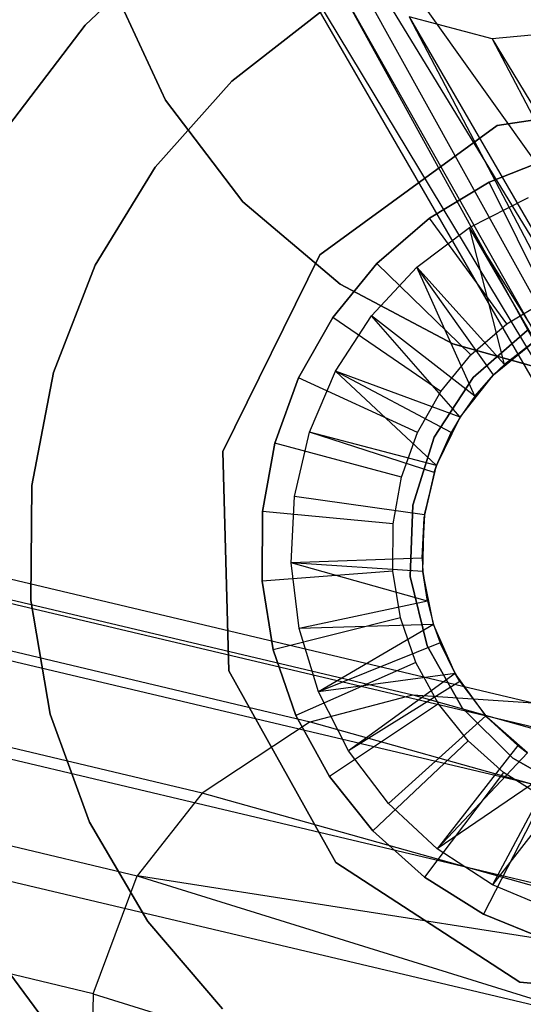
# Model space of a CAD drawing. Extents: x 0.4 to 40.3, y 0.4 to 40.3.
# Tile 141 of 243: x 20.166 to 20.318, y 20.225 to 20.521. Entities that reach past the tile are written whole.
import ezdxf

# ---------------------------------------------------------------- set-up
doc = ezdxf.new("R2010")
doc.units = 0
doc.header["$MEASUREMENT"] = 0
doc.layers.get('0').update_dxf_attribs({"color": 13, "linetype": 'CONTINUOUS'})

# ---------------------------------------------------------------- blocks, each defined once
blk = doc.blocks.new('ORTO-XII-B-11464-11465_ST0')
at = {"color": 0}
for p, q in [((20.44949, 20.24376, 11.42141), (20.2172, 20.62476, 9.20125)), ((20.2172, 20.62476, 9.20125), (20.44827, 20.20755, 11.41644)), ((20.2172, 20.62476, 9.20125), (20.44827, 20.20755, 11.41644)), ((20.2172, 20.62476, 9.20125), (20.4632, 20.27885, 11.42498)), ((20.2172, 20.62476, 9.20125), (20.4632, 20.27885, 11.42498)), ((20.44949, 20.24376, 11.42141), (20.2172, 20.62476, 9.20125)), ((20.22731, 20.57444, 9.18903), (20.44827, 20.20755, 11.41644)), ((20.22731, 20.57444, 9.18903), (20.44827, 20.20755, 11.41644)), ((20.22731, 20.57444, 9.18903), (20.45988, 20.17146, 11.4102)), ((20.22731, 20.57444, 9.18903), (20.45988, 20.17146, 11.4102)), ((20.18608, 20.51964, 63.05413), (20.21364, 20.54583, 63.05413)), ((20.21364, 20.54583, 62.97539), (20.18608, 20.51964, 62.97539)), ((20.18608, 20.51964, 63.05413), (20.21364, 20.54583, 63.05413)), ((20.21364, 20.54583, 62.97539), (20.18608, 20.51964, 62.97539)), ((20.2602, 20.53503, 9.17682), (20.45988, 20.17146, 11.4102)), ((20.2602, 20.53503, 9.17682), (20.45988, 20.17146, 11.4102)), ((20.2602, 20.53503, 9.17682), (20.48104, 20.14375, 11.40419)), ((20.2602, 20.53503, 9.17682), (20.48104, 20.14375, 11.40419)), ((20.19416, 20.53186, 9.35335), (20.21024, 20.49709, 9.35335)), ((20.21024, 20.49709, 9.43209), (20.19416, 20.53186, 9.43209)), ((20.21024, 20.49709, 9.43209), (20.19416, 20.53186, 9.43209)), ((20.19416, 20.53186, 9.35335), (20.21024, 20.49709, 9.35335)), ((19.3999, 20.52799, 29.93812), (20.28447, 20.31832, 25.9371)), ((19.3999, 20.52799, 29.93812), (20.28447, 20.31832, 25.9371)), ((19.436, 20.52564, 29.94601), (20.32066, 20.31594, 25.9446)), ((19.436, 20.52564, 29.94601), (20.32066, 20.31594, 25.9446)), ((20.23013, 20.50281, 63.05413), (20.25739, 20.5241, 63.05413)), ((20.25739, 20.5241, 63.63681), (20.23013, 20.50281, 63.63681)), ((20.25739, 20.5241, 63.63681), (20.23013, 20.50281, 63.63681)), ((20.23013, 20.50281, 63.05413), (20.25739, 20.5241, 63.05413)), ((20.30832, 20.51556, 9.16741), (20.28344, 20.52222, 9.17152)), ((20.28344, 20.52222, 9.17152), (20.48104, 20.14375, 11.40419)), ((20.28344, 20.52222, 9.17152), (20.48104, 20.14375, 11.40419)), ((20.28344, 20.52222, 9.17152), (20.5145, 20.12233, 11.39784)), ((20.28344, 20.52222, 9.17152), (20.5145, 20.12233, 11.39784)), ((20.30832, 20.51556, 9.16741), (20.28344, 20.52222, 9.17152)), ((19.36918, 20.51992, 29.93193), (20.25368, 20.31026, 25.93126)), ((19.36918, 20.51992, 29.93193), (20.25368, 20.31026, 25.93126)), ((20.16308, 20.48937, 63.05413), (20.18608, 20.51964, 63.05413)), ((20.18608, 20.51964, 62.97539), (20.16308, 20.48937, 62.97539)), ((20.16308, 20.48937, 63.05413), (20.18608, 20.51964, 63.05413)), ((20.18608, 20.51964, 62.97539), (20.16308, 20.48937, 62.97539)), ((20.18608, 20.51964, 63.05413), (20.18608, 20.51964, 62.97539)), ((20.18608, 20.51964, 63.05413), (20.18608, 20.51964, 62.97539)), ((20.36067, 20.52049, 9.16295), (20.30832, 20.51556, 9.16741)), ((20.36067, 20.52049, 9.16295), (20.30832, 20.51556, 9.16741)), ((20.30832, 20.51556, 9.16741), (20.5145, 20.12233, 11.39784)), ((20.30832, 20.51556, 9.16741), (20.5145, 20.12233, 11.39784)), ((20.30832, 20.51556, 9.16741), (20.55136, 20.11446, 11.39306)), ((20.30832, 20.51556, 9.16741), (20.55136, 20.11446, 11.39306)), ((20.35567, 20.30031, 25.95255), (19.47093, 20.51002, 29.95434)), ((20.35567, 20.30031, 25.95255), (19.47093, 20.51002, 29.95434)), ((20.20712, 20.47699, 63.05413), (20.23013, 20.50281, 63.05413)), ((20.23013, 20.50281, 63.63681), (20.20712, 20.47699, 63.63681)), ((20.23013, 20.50281, 63.63681), (20.20712, 20.47699, 63.63681)), ((20.20712, 20.47699, 63.05413), (20.23013, 20.50281, 63.05413)), ((20.23013, 20.50281, 63.63681), (20.23013, 20.50281, 63.05413)), ((20.23013, 20.50281, 63.63681), (20.23013, 20.50281, 63.05413)), ((20.2212, 20.28881, 25.92578), (19.33678, 20.49844, 29.92608)), ((20.2212, 20.28881, 25.92578), (19.33678, 20.49844, 29.92608)), ((20.3098, 20.48955, 62.87697), (20.37503, 20.49923, 62.87697)), ((20.37503, 20.49923, 62.84547), (20.3098, 20.48955, 62.84547)), ((20.37503, 20.49923, 62.84547), (20.3098, 20.48955, 62.84547)), ((20.3098, 20.48955, 62.87697), (20.37503, 20.49923, 62.87697)), ((20.21024, 20.49709, 9.35335), (20.23343, 20.46659, 9.35335)), ((20.23343, 20.46659, 9.43209), (20.21024, 20.49709, 9.43209)), ((20.21024, 20.49709, 9.43209), (20.21024, 20.49709, 9.35335)), ((20.21024, 20.49709, 9.43209), (20.21024, 20.49709, 9.35335)), ((20.23343, 20.46659, 9.43209), (20.21024, 20.49709, 9.43209)), ((20.21024, 20.49709, 9.35335), (20.23343, 20.46659, 9.35335)), ((20.25653, 20.45067, 62.87697), (20.3098, 20.48955, 62.87697)), ((20.3098, 20.48955, 62.84547), (20.25653, 20.45067, 62.84547)), ((20.3098, 20.48955, 62.84547), (20.25653, 20.45067, 62.84547)), ((20.25653, 20.45067, 62.87697), (20.3098, 20.48955, 62.87697)), ((20.3098, 20.48955, 62.84547), (20.3098, 20.48955, 62.87697)), ((20.3098, 20.48955, 62.84547), (20.3098, 20.48955, 62.87697)), ((20.37992, 20.27731, 25.95871), (19.49513, 20.48704, 29.96074)), ((20.37992, 20.27731, 25.95871), (19.49513, 20.48704, 29.96074)), ((20.32686, 20.48014, 62.60531), (20.30741, 20.4725, 62.60531)), ((20.30741, 20.4725, 62.95964), (20.32686, 20.48014, 62.95964)), ((20.30741, 20.4725, 62.95964), (20.32686, 20.48014, 62.95964)), ((20.32686, 20.48014, 62.60531), (20.30741, 20.4725, 62.60531)), ((20.18908, 20.44748, 63.05413), (20.20712, 20.47699, 63.05413)), ((20.20712, 20.47699, 63.63681), (20.18908, 20.44748, 63.63681)), ((20.20712, 20.47699, 63.63681), (20.18908, 20.44748, 63.63681)), ((20.18908, 20.44748, 63.05413), (20.20712, 20.47699, 63.05413)), ((20.20712, 20.47699, 63.63681), (20.20712, 20.47699, 63.05413)), ((20.20712, 20.47699, 63.63681), (20.20712, 20.47699, 63.05413)), ((19.31731, 20.4736, 29.92318), (20.20168, 20.26398, 25.92313)), ((19.31731, 20.4736, 29.92318), (20.20168, 20.26398, 25.92313)), ((20.30741, 20.4725, 62.60531), (20.28953, 20.46168, 62.60531)), ((20.28953, 20.46168, 62.95964), (20.30741, 20.4725, 62.95964)), ((20.28953, 20.46168, 62.95964), (20.30741, 20.4725, 62.95964)), ((20.30741, 20.4725, 62.60531), (20.28953, 20.46168, 62.60531)), ((20.30741, 20.4725, 62.60531), (20.30741, 20.4725, 62.95964)), ((20.30741, 20.4725, 62.60531), (20.30741, 20.4725, 62.95964)), ((20.32486, 20.43721, 62.56594), (20.30741, 20.4725, 62.60531)), ((20.32486, 20.43721, 62.56594), (20.30741, 20.4725, 62.60531)), ((20.23343, 20.46659, 9.35335), (20.26263, 20.44179, 9.35335)), ((20.26263, 20.44179, 9.43209), (20.23343, 20.46659, 9.43209)), ((20.23343, 20.46659, 9.43209), (20.23343, 20.46659, 9.35335)), ((20.23343, 20.46659, 9.43209), (20.23343, 20.46659, 9.35335)), ((20.26263, 20.44179, 9.43209), (20.23343, 20.46659, 9.43209)), ((20.23343, 20.46659, 9.35335), (20.26263, 20.44179, 9.35335)), ((20.30155, 20.45887, 62.95964), (20.31928, 20.46791, 62.95964)), ((20.30155, 20.45887, 62.95964), (20.31928, 20.46791, 62.95964)), ((20.28953, 20.46168, 62.60531), (20.27373, 20.44799, 62.60531)), ((20.27373, 20.44799, 62.95964), (20.28953, 20.46168, 62.95964)), ((20.27373, 20.44799, 62.95964), (20.28953, 20.46168, 62.95964)), ((20.28953, 20.46168, 62.60531), (20.27373, 20.44799, 62.60531)), ((20.28953, 20.46168, 62.60531), (20.28953, 20.46168, 62.95964)), ((20.28953, 20.46168, 62.60531), (20.28953, 20.46168, 62.95964)), ((20.31269, 20.42985, 62.56594), (20.28953, 20.46168, 62.60531)), ((20.31269, 20.42985, 62.56594), (20.28953, 20.46168, 62.60531)), ((20.28565, 20.4469, 62.95964), (20.30155, 20.45887, 62.95964)), ((20.28565, 20.4469, 62.95964), (20.30155, 20.45887, 62.95964)), ((20.312, 20.41764, 62.92027), (20.30155, 20.45887, 62.95964)), ((20.32127, 20.42476, 62.92027), (20.30155, 20.45887, 62.95964)), ((20.312, 20.41764, 62.92027), (20.30155, 20.45887, 62.95964)), ((20.32127, 20.42476, 62.92027), (20.30155, 20.45887, 62.95964)), ((20.32241, 20.42549, 62.92027), (20.30155, 20.45887, 62.95964)), ((20.32241, 20.42549, 62.92027), (20.30155, 20.45887, 62.95964)), ((20.39751, 20.24351, 25.96408), (19.51269, 20.45324, 29.96627)), ((20.39751, 20.24351, 25.96408), (19.51269, 20.45324, 29.96627)), ((20.22743, 20.39148, 62.87697), (20.25653, 20.45067, 62.87697)), ((20.25653, 20.45067, 62.84547), (20.22743, 20.39148, 62.84547)), ((20.25653, 20.45067, 62.84547), (20.22743, 20.39148, 62.84547)), ((20.22743, 20.39148, 62.87697), (20.25653, 20.45067, 62.87697)), ((20.25653, 20.45067, 62.84547), (20.25653, 20.45067, 62.87697)), ((20.25653, 20.45067, 62.84547), (20.25653, 20.45067, 62.87697)), ((20.27373, 20.44799, 62.60531), (20.26048, 20.43182, 62.60531)), ((20.26048, 20.43182, 62.95964), (20.27373, 20.44799, 62.95964)), ((20.26048, 20.43182, 62.95964), (20.27373, 20.44799, 62.95964)), ((20.27373, 20.44799, 62.60531), (20.26048, 20.43182, 62.60531)), ((20.27373, 20.44799, 62.60531), (20.27373, 20.44799, 62.95964)), ((20.27373, 20.44799, 62.60531), (20.27373, 20.44799, 62.95964)), ((20.30195, 20.42053, 62.56594), (20.27373, 20.44799, 62.60531)), ((20.30195, 20.42053, 62.56594), (20.27373, 20.44799, 62.60531)), ((20.17661, 20.41523, 63.05413), (20.18908, 20.44748, 63.05413)), ((20.18908, 20.44748, 63.63681), (20.17661, 20.41523, 63.63681)), ((20.18908, 20.44748, 63.63681), (20.17661, 20.41523, 63.63681)), ((20.17661, 20.41523, 63.05413), (20.18908, 20.44748, 63.05413)), ((20.18908, 20.44748, 63.63681), (20.18908, 20.44748, 63.05413)), ((20.18908, 20.44748, 63.63681), (20.18908, 20.44748, 63.05413)), ((20.27208, 20.43234, 62.95964), (20.28565, 20.4469, 62.95964)), ((20.27208, 20.43234, 62.95964), (20.28565, 20.4469, 62.95964)), ((20.3031, 20.4081, 62.92027), (20.28565, 20.4469, 62.95964)), ((20.30874, 20.41453, 62.92027), (20.28565, 20.4469, 62.95964)), ((20.3031, 20.4081, 62.92027), (20.28565, 20.4469, 62.95964)), ((20.30874, 20.41453, 62.92027), (20.28565, 20.4469, 62.95964)), ((20.312, 20.41764, 62.92027), (20.28565, 20.4469, 62.95964)), ((20.312, 20.41764, 62.92027), (20.28565, 20.4469, 62.95964)), ((20.26263, 20.44179, 9.35335), (20.29647, 20.42385, 9.35335)), ((20.29647, 20.42385, 9.43209), (20.26263, 20.44179, 9.43209)), ((20.26263, 20.44179, 9.43209), (20.26263, 20.44179, 9.35335)), ((20.26263, 20.44179, 9.43209), (20.26263, 20.44179, 9.35335)), ((20.29647, 20.42385, 9.43209), (20.26263, 20.44179, 9.43209)), ((20.26263, 20.44179, 9.35335), (20.29647, 20.42385, 9.35335)), ((20.18852, 20.22851, 25.92233), (19.30418, 20.43812, 29.9222)), ((20.18852, 20.22851, 25.92233), (19.30418, 20.43812, 29.9222)), ((20.31269, 20.42985, 62.56594), (20.32486, 20.43721, 62.56594)), ((20.31269, 20.42985, 62.56594), (20.32486, 20.43721, 62.56594)), ((20.26048, 20.43182, 62.60531), (20.25015, 20.41365, 62.60531)), ((20.25015, 20.41365, 62.95964), (20.26048, 20.43182, 62.95964)), ((20.25015, 20.41365, 62.95964), (20.26048, 20.43182, 62.95964)), ((20.26048, 20.43182, 62.60531), (20.25015, 20.41365, 62.60531)), ((20.26048, 20.43182, 62.60531), (20.26048, 20.43182, 62.95964)), ((20.26048, 20.43182, 62.60531), (20.26048, 20.43182, 62.95964)), ((20.29293, 20.40953, 62.56594), (20.26048, 20.43182, 62.60531)), ((20.29293, 20.40953, 62.56594), (20.26048, 20.43182, 62.60531)), ((20.26124, 20.41565, 62.95964), (20.27208, 20.43234, 62.95964)), ((20.26124, 20.41565, 62.95964), (20.27208, 20.43234, 62.95964)), ((20.29871, 20.40184, 62.92027), (20.27208, 20.43234, 62.95964)), ((20.29871, 20.40184, 62.92027), (20.27208, 20.43234, 62.95964)), ((20.3031, 20.4081, 62.92027), (20.27208, 20.43234, 62.95964)), ((20.3031, 20.4081, 62.92027), (20.27208, 20.43234, 62.95964)), ((20.30195, 20.42053, 62.56594), (20.31269, 20.42985, 62.56594)), ((20.30195, 20.42053, 62.56594), (20.31269, 20.42985, 62.56594)), ((20.31881, 20.42786, 62.97539), (20.30266, 20.41375, 62.97539)), ((20.30266, 20.41375, 63.63681), (20.31881, 20.42786, 63.63681)), ((20.31881, 20.42786, 62.97539), (20.30266, 20.41375, 62.97539)), ((20.30266, 20.41375, 63.63681), (20.31881, 20.42786, 63.63681)), ((20.30874, 20.41453, 62.60531), (20.32127, 20.42476, 62.60531)), ((20.30874, 20.41453, 62.60531), (20.32127, 20.42476, 62.60531)), ((20.32127, 20.42476, 62.92027), (20.312, 20.41764, 62.92027)), ((20.312, 20.41764, 62.92027), (20.32127, 20.42476, 62.60531)), ((20.312, 20.41764, 62.92027), (20.32127, 20.42476, 62.60531)), ((20.32127, 20.42476, 62.92027), (20.312, 20.41764, 62.92027)), ((20.29647, 20.42385, 9.35335), (20.33339, 20.41359, 9.35335)), ((20.33339, 20.41359, 9.43209), (20.29647, 20.42385, 9.43209)), ((20.29647, 20.42385, 9.43209), (20.29647, 20.42385, 9.35335)), ((20.29647, 20.42385, 9.43209), (20.29647, 20.42385, 9.35335)), ((20.33339, 20.41359, 9.43209), (20.29647, 20.42385, 9.43209)), ((20.29647, 20.42385, 9.35335), (20.33339, 20.41359, 9.35335)), ((20.29293, 20.40953, 62.56594), (20.30195, 20.42053, 62.56594)), ((20.29293, 20.40953, 62.56594), (20.30195, 20.42053, 62.56594)), ((19.51775, 20.41541, 29.96933), (20.40258, 20.20568, 25.96712)), ((19.51775, 20.41541, 29.96933), (20.40258, 20.20568, 25.96712)), ((20.25346, 20.39733, 62.95964), (20.26124, 20.41565, 62.95964)), ((20.25346, 20.39733, 62.95964), (20.26124, 20.41565, 62.95964)), ((20.29164, 20.3873, 62.92027), (20.26124, 20.41565, 62.95964)), ((20.296, 20.39717, 62.92027), (20.26124, 20.41565, 62.95964)), ((20.29164, 20.3873, 62.92027), (20.26124, 20.41565, 62.95964)), ((20.296, 20.39717, 62.92027), (20.26124, 20.41565, 62.95964)), ((20.29871, 20.40184, 62.92027), (20.26124, 20.41565, 62.95964)), ((20.29871, 20.40184, 62.92027), (20.26124, 20.41565, 62.95964)), ((20.312, 20.41764, 62.92027), (20.30874, 20.41453, 62.60531)), ((20.312, 20.41764, 62.92027), (20.30874, 20.41453, 62.92027)), ((20.312, 20.41764, 62.92027), (20.30874, 20.41453, 62.60531)), ((20.312, 20.41764, 62.92027), (20.30874, 20.41453, 62.92027)), ((20.1701, 20.38126, 63.05413), (20.17661, 20.41523, 63.05413)), ((20.17661, 20.41523, 63.63681), (20.1701, 20.38126, 63.63681)), ((20.17661, 20.41523, 63.63681), (20.1701, 20.38126, 63.63681)), ((20.1701, 20.38126, 63.05413), (20.17661, 20.41523, 63.05413)), ((20.17661, 20.41523, 63.63681), (20.17661, 20.41523, 63.05413)), ((20.17661, 20.41523, 63.63681), (20.17661, 20.41523, 63.05413)), ((20.25015, 20.41365, 62.60531), (20.24304, 20.394, 62.60531)), ((20.24304, 20.394, 62.95964), (20.25015, 20.41365, 62.95964)), ((20.24304, 20.394, 62.95964), (20.25015, 20.41365, 62.95964)), ((20.25015, 20.41365, 62.60531), (20.24304, 20.394, 62.60531)), ((20.25015, 20.41365, 62.60531), (20.25015, 20.41365, 62.95964)), ((20.25015, 20.41365, 62.60531), (20.25015, 20.41365, 62.95964)), ((20.2859, 20.39717, 62.56594), (20.25015, 20.41365, 62.60531)), ((20.2859, 20.39717, 62.56594), (20.25015, 20.41365, 62.60531)), ((20.30266, 20.41375, 62.97539), (20.29092, 20.39581, 62.97539)), ((20.29092, 20.39581, 63.63681), (20.30266, 20.41375, 63.63681)), ((20.30266, 20.41375, 62.97539), (20.29092, 20.39581, 62.97539)), ((20.29092, 20.39581, 63.63681), (20.30266, 20.41375, 63.63681)), ((20.29871, 20.40184, 62.60531), (20.30874, 20.41453, 62.60531)), ((20.29871, 20.40184, 62.60531), (20.30874, 20.41453, 62.60531)), ((20.30266, 20.41375, 62.97539), (20.30266, 20.41375, 63.63681)), ((20.30266, 20.41375, 62.97539), (20.30266, 20.41375, 63.63681)), ((20.30874, 20.41453, 62.92027), (20.3031, 20.4081, 62.92027)), ((20.3031, 20.4081, 62.92027), (20.30874, 20.41453, 62.60531)), ((20.3031, 20.4081, 62.92027), (20.30874, 20.41453, 62.60531)), ((20.30874, 20.41453, 62.92027), (20.3031, 20.4081, 62.92027)), ((20.30874, 20.41453, 62.92027), (20.30874, 20.41453, 62.60531)), ((20.30874, 20.41453, 62.92027), (20.30874, 20.41453, 62.60531)), ((20.2859, 20.39717, 62.56594), (20.29293, 20.40953, 62.56594)), ((20.2859, 20.39717, 62.56594), (20.29293, 20.40953, 62.56594)), ((20.3031, 20.4081, 62.92027), (20.29871, 20.40184, 62.60531)), ((20.3031, 20.4081, 62.92027), (20.29871, 20.40184, 62.60531)), ((20.3031, 20.4081, 62.92027), (20.29871, 20.40184, 62.92027)), ((20.3031, 20.4081, 62.92027), (20.29871, 20.40184, 62.92027)), ((20.29164, 20.3873, 62.60531), (20.29871, 20.40184, 62.60531)), ((20.29164, 20.3873, 62.60531), (20.29871, 20.40184, 62.60531)), ((20.29871, 20.40184, 62.60531), (20.296, 20.39717, 62.92027)), ((20.29871, 20.40184, 62.60531), (20.296, 20.39717, 62.92027)), ((20.29871, 20.40184, 62.92027), (20.296, 20.39717, 62.92027)), ((20.29871, 20.40184, 62.92027), (20.296, 20.39717, 62.92027)), ((20.29871, 20.40184, 62.60531), (20.29871, 20.40184, 62.92027)), ((20.29871, 20.40184, 62.60531), (20.29871, 20.40184, 62.92027)), ((20.24899, 20.37794, 62.95964), (20.25346, 20.39733, 62.95964)), ((20.24899, 20.37794, 62.95964), (20.25346, 20.39733, 62.95964)), ((20.29091, 20.38517, 62.92027), (20.25346, 20.39733, 62.95964)), ((20.29091, 20.38517, 62.92027), (20.25346, 20.39733, 62.95964)), ((20.29164, 20.3873, 62.92027), (20.25346, 20.39733, 62.95964)), ((20.29164, 20.3873, 62.92027), (20.25346, 20.39733, 62.95964)), ((20.28106, 20.38379, 62.56594), (20.2859, 20.39717, 62.56594)), ((20.28106, 20.38379, 62.56594), (20.2859, 20.39717, 62.56594)), ((20.29092, 20.39581, 62.97539), (20.28445, 20.37537, 62.97539)), ((20.28445, 20.37537, 63.63681), (20.29092, 20.39581, 63.63681)), ((20.29092, 20.39581, 62.97539), (20.28445, 20.37537, 62.97539)), ((20.28445, 20.37537, 63.63681), (20.29092, 20.39581, 63.63681)), ((20.29092, 20.39581, 62.97539), (20.29092, 20.39581, 63.63681)), ((20.29092, 20.39581, 62.97539), (20.29092, 20.39581, 63.63681)), ((20.29164, 20.3873, 62.60531), (20.296, 20.39717, 62.92027)), ((20.296, 20.39717, 62.92027), (20.29164, 20.3873, 62.92027)), ((20.29164, 20.3873, 62.60531), (20.296, 20.39717, 62.92027)), ((20.296, 20.39717, 62.92027), (20.29164, 20.3873, 62.92027)), ((20.24304, 20.394, 62.60531), (20.23935, 20.37343, 62.60531)), ((20.23935, 20.37343, 62.95964), (20.24304, 20.394, 62.95964)), ((20.23935, 20.37343, 62.95964), (20.24304, 20.394, 62.95964)), ((20.24304, 20.394, 62.60531), (20.23935, 20.37343, 62.60531)), ((20.24304, 20.394, 62.60531), (20.24304, 20.394, 62.95964)), ((20.24304, 20.394, 62.60531), (20.24304, 20.394, 62.95964)), ((20.28106, 20.38379, 62.56594), (20.24304, 20.394, 62.60531)), ((20.28106, 20.38379, 62.56594), (20.24304, 20.394, 62.60531)), ((20.22918, 20.32555, 62.87697), (20.22743, 20.39148, 62.87697)), ((20.22743, 20.39148, 62.84547), (20.22918, 20.32555, 62.84547)), ((20.22743, 20.39148, 62.84547), (20.22918, 20.32555, 62.84547)), ((20.22743, 20.39148, 62.84547), (20.22743, 20.39148, 62.87697)), ((20.22918, 20.32555, 62.87697), (20.22743, 20.39148, 62.87697)), ((20.22743, 20.39148, 62.84547), (20.22743, 20.39148, 62.87697)), ((20.28786, 20.37157, 62.60531), (20.29164, 20.3873, 62.60531)), ((20.28786, 20.37157, 62.60531), (20.29164, 20.3873, 62.60531)), ((20.28798, 20.37246, 62.92027), (20.29164, 20.3873, 62.60531)), ((20.28798, 20.37246, 62.92027), (20.29164, 20.3873, 62.60531)), ((20.29164, 20.3873, 62.92027), (20.29091, 20.38517, 62.92027)), ((20.29091, 20.38517, 62.92027), (20.29164, 20.3873, 62.60531)), ((20.29091, 20.38517, 62.92027), (20.29164, 20.3873, 62.60531)), ((20.29164, 20.3873, 62.92027), (20.29091, 20.38517, 62.92027)), ((20.29164, 20.3873, 62.92027), (20.29164, 20.3873, 62.60531)), ((20.29164, 20.3873, 62.92027), (20.29164, 20.3873, 62.60531)), ((20.27855, 20.36979, 62.56594), (20.28106, 20.38379, 62.56594)), ((20.27855, 20.36979, 62.56594), (20.28106, 20.38379, 62.56594)), ((20.29091, 20.38517, 62.92027), (20.28798, 20.37246, 62.92027)), ((20.29091, 20.38517, 62.92027), (20.28798, 20.37246, 62.92027)), ((20.16975, 20.34667, 63.05413), (20.1701, 20.38126, 63.05413)), ((20.1701, 20.38126, 63.63681), (20.16975, 20.34667, 63.63681)), ((20.1701, 20.38126, 63.63681), (20.16975, 20.34667, 63.63681)), ((20.16975, 20.34667, 63.05413), (20.1701, 20.38126, 63.05413)), ((20.1701, 20.38126, 63.63681), (20.1701, 20.38126, 63.05413)), ((20.1701, 20.38126, 63.63681), (20.1701, 20.38126, 63.05413)), ((20.24795, 20.35807, 62.95964), (20.24899, 20.37794, 62.95964)), ((20.24795, 20.35807, 62.95964), (20.24899, 20.37794, 62.95964)), ((20.28798, 20.37246, 62.92027), (20.24899, 20.37794, 62.95964)), ((20.28798, 20.37246, 62.92027), (20.24899, 20.37794, 62.95964)), ((20.28445, 20.37537, 62.97539), (20.28373, 20.35394, 62.97539)), ((20.28373, 20.35394, 63.63681), (20.28445, 20.37537, 63.63681)), ((20.28445, 20.37537, 62.97539), (20.28373, 20.35394, 62.97539)), ((20.28373, 20.35394, 63.63681), (20.28445, 20.37537, 63.63681)), ((20.28445, 20.37537, 62.97539), (20.28445, 20.37537, 63.63681)), ((20.28445, 20.37537, 62.97539), (20.28445, 20.37537, 63.63681)), ((20.23935, 20.37343, 62.60531), (20.23919, 20.35253, 62.60531)), ((20.23919, 20.35253, 62.95964), (20.23935, 20.37343, 62.95964)), ((20.23919, 20.35253, 62.95964), (20.23935, 20.37343, 62.95964)), ((20.23935, 20.37343, 62.60531), (20.23919, 20.35253, 62.60531)), ((20.23935, 20.37343, 62.60531), (20.23935, 20.37343, 62.95964)), ((20.23935, 20.37343, 62.60531), (20.23935, 20.37343, 62.95964)), ((20.27855, 20.36979, 62.56594), (20.23935, 20.37343, 62.60531)), ((20.27855, 20.36979, 62.56594), (20.23935, 20.37343, 62.60531)), ((20.28798, 20.37246, 62.92027), (20.28729, 20.35944, 62.92027)), ((20.28798, 20.37246, 62.92027), (20.28729, 20.35944, 62.92027)), ((20.28729, 20.35944, 62.92027), (20.28786, 20.37157, 62.60531)), ((20.28729, 20.35944, 62.92027), (20.28786, 20.37157, 62.60531)), ((20.28754, 20.3554, 62.60531), (20.28786, 20.37157, 62.60531)), ((20.28754, 20.3554, 62.60531), (20.28786, 20.37157, 62.60531)), ((20.28798, 20.37246, 62.92027), (20.28786, 20.37157, 62.60531)), ((20.28798, 20.37246, 62.92027), (20.28786, 20.37157, 62.60531)), ((20.27844, 20.35557, 62.56594), (20.27855, 20.36979, 62.56594)), ((20.27844, 20.35557, 62.56594), (20.27855, 20.36979, 62.56594)), ((20.28729, 20.35944, 62.92027), (20.24795, 20.35807, 62.95964)), ((20.28729, 20.35944, 62.92027), (20.24795, 20.35807, 62.95964)), ((20.28729, 20.35944, 62.92027), (20.28754, 20.3554, 62.60531)), ((20.28729, 20.35944, 62.92027), (20.28754, 20.3554, 62.92027)), ((20.28729, 20.35944, 62.92027), (20.28754, 20.3554, 62.60531)), ((20.28729, 20.35944, 62.92027), (20.28754, 20.3554, 62.92027)), ((20.25037, 20.33831, 62.95964), (20.24795, 20.35807, 62.95964)), ((20.28888, 20.3465, 62.92027), (20.24795, 20.35807, 62.95964)), ((20.25037, 20.33831, 62.95964), (20.24795, 20.35807, 62.95964)), ((20.28754, 20.3554, 62.92027), (20.24795, 20.35807, 62.95964)), ((20.28888, 20.3465, 62.92027), (20.24795, 20.35807, 62.95964)), ((20.28754, 20.3554, 62.92027), (20.24795, 20.35807, 62.95964)), ((20.27844, 20.35557, 62.56594), (20.23919, 20.35253, 62.60531)), ((20.27844, 20.35557, 62.56594), (20.23919, 20.35253, 62.60531)), ((20.28074, 20.34153, 62.56594), (20.27844, 20.35557, 62.56594)), ((20.28074, 20.34153, 62.56594), (20.27844, 20.35557, 62.56594)), ((20.28373, 20.35394, 62.97539), (20.28882, 20.33311, 62.97539)), ((20.28882, 20.33311, 63.63681), (20.28373, 20.35394, 63.63681)), ((20.28373, 20.35394, 62.97539), (20.28882, 20.33311, 62.97539)), ((20.28373, 20.35394, 62.97539), (20.28373, 20.35394, 63.63681)), ((20.28882, 20.33311, 63.63681), (20.28373, 20.35394, 63.63681)), ((20.28373, 20.35394, 62.97539), (20.28373, 20.35394, 63.63681)), ((20.28754, 20.3554, 62.92027), (20.28754, 20.3554, 62.60531)), ((20.28754, 20.3554, 62.92027), (20.28754, 20.3554, 62.60531)), ((20.28754, 20.3554, 62.92027), (20.28888, 20.3465, 62.92027)), ((20.28888, 20.3465, 62.92027), (20.28754, 20.3554, 62.60531)), ((20.28888, 20.3465, 62.92027), (20.28754, 20.3554, 62.60531)), ((20.29071, 20.33954, 62.60531), (20.28754, 20.3554, 62.60531)), ((20.29071, 20.33954, 62.60531), (20.28754, 20.3554, 62.60531)), ((20.28754, 20.3554, 62.92027), (20.28888, 20.3465, 62.92027)), ((20.23919, 20.35253, 62.60531), (20.23919, 20.35253, 62.95964)), ((20.23919, 20.35253, 62.60531), (20.24257, 20.3319, 62.60531)), ((20.24257, 20.3319, 62.95964), (20.23919, 20.35253, 62.95964)), ((20.23919, 20.35253, 62.60531), (20.23919, 20.35253, 62.95964)), ((20.24257, 20.3319, 62.95964), (20.23919, 20.35253, 62.95964)), ((20.23919, 20.35253, 62.60531), (20.24257, 20.3319, 62.60531)), ((20.17558, 20.31259, 63.05413), (20.16975, 20.34667, 63.05413)), ((20.16975, 20.34667, 63.63681), (20.17558, 20.31259, 63.63681)), ((20.16975, 20.34667, 63.63681), (20.17558, 20.31259, 63.63681)), ((20.16975, 20.34667, 63.63681), (20.16975, 20.34667, 63.05413)), ((20.17558, 20.31259, 63.05413), (20.16975, 20.34667, 63.05413)), ((20.16975, 20.34667, 63.63681), (20.16975, 20.34667, 63.05413)), ((20.28888, 20.3465, 62.92027), (20.25037, 20.33831, 62.95964)), ((20.28888, 20.3465, 62.92027), (20.25037, 20.33831, 62.95964)), ((20.28888, 20.3465, 62.92027), (20.29071, 20.33954, 62.60531)), ((20.28888, 20.3465, 62.92027), (20.29071, 20.33954, 62.60531)), ((20.28888, 20.3465, 62.92027), (20.29071, 20.33954, 62.92027)), ((20.28888, 20.3465, 62.92027), (20.29071, 20.33954, 62.92027)), ((20.28074, 20.34153, 62.56594), (20.24257, 20.3319, 62.60531)), ((20.28074, 20.34153, 62.56594), (20.24257, 20.3319, 62.60531)), ((20.28538, 20.32809, 62.56594), (20.28074, 20.34153, 62.56594)), ((20.28538, 20.32809, 62.56594), (20.28074, 20.34153, 62.56594)), ((20.29071, 20.33954, 62.92027), (20.25037, 20.33831, 62.95964)), ((20.29071, 20.33954, 62.92027), (20.25037, 20.33831, 62.95964)), ((20.29071, 20.33954, 62.92027), (20.25619, 20.31928, 62.95964)), ((20.29071, 20.33954, 62.92027), (20.25619, 20.31928, 62.95964)), ((20.29722, 20.32473, 62.60531), (20.29071, 20.33954, 62.60531)), ((20.29071, 20.33954, 62.60531), (20.29269, 20.33403, 62.92027)), ((20.29071, 20.33954, 62.60531), (20.29269, 20.33403, 62.92027)), ((20.29071, 20.33954, 62.60531), (20.29071, 20.33954, 62.92027)), ((20.29071, 20.33954, 62.92027), (20.29269, 20.33403, 62.92027)), ((20.29071, 20.33954, 62.60531), (20.29071, 20.33954, 62.92027)), ((20.29722, 20.32473, 62.60531), (20.29071, 20.33954, 62.60531)), ((20.29071, 20.33954, 62.92027), (20.29269, 20.33403, 62.92027)), ((20.25619, 20.31928, 62.95964), (20.25037, 20.33831, 62.95964)), ((20.25619, 20.31928, 62.95964), (20.25037, 20.33831, 62.95964)), ((20.29269, 20.33403, 62.92027), (20.25619, 20.31928, 62.95964)), ((20.29269, 20.33403, 62.92027), (20.25619, 20.31928, 62.95964)), ((20.28882, 20.33311, 62.97539), (20.29934, 20.31442, 62.97539)), ((20.29934, 20.31442, 63.63681), (20.28882, 20.33311, 63.63681)), ((20.28882, 20.33311, 62.97539), (20.29934, 20.31442, 62.97539)), ((20.28882, 20.33311, 62.97539), (20.28882, 20.33311, 63.63681)), ((20.29934, 20.31442, 63.63681), (20.28882, 20.33311, 63.63681)), ((20.28882, 20.33311, 62.97539), (20.28882, 20.33311, 63.63681)), ((20.29722, 20.32473, 62.60531), (20.29269, 20.33403, 62.92027)), ((20.29269, 20.33403, 62.92027), (20.29722, 20.32473, 62.92027)), ((20.29722, 20.32473, 62.60531), (20.29269, 20.33403, 62.92027)), ((20.29269, 20.33403, 62.92027), (20.29722, 20.32473, 62.92027)), ((20.24257, 20.3319, 62.60531), (20.24257, 20.3319, 62.95964)), ((20.24257, 20.3319, 62.60531), (20.24938, 20.31214, 62.60531)), ((20.24938, 20.31214, 62.95964), (20.24257, 20.3319, 62.95964)), ((20.24257, 20.3319, 62.60531), (20.24257, 20.3319, 62.95964)), ((20.24938, 20.31214, 62.95964), (20.24257, 20.3319, 62.95964)), ((20.24257, 20.3319, 62.60531), (20.24938, 20.31214, 62.60531)), ((20.28538, 20.32809, 62.56594), (20.24938, 20.31214, 62.60531)), ((20.28538, 20.32809, 62.56594), (20.24938, 20.31214, 62.60531)), ((20.29222, 20.31562, 62.56594), (20.28538, 20.32809, 62.56594)), ((20.29222, 20.31562, 62.56594), (20.28538, 20.32809, 62.56594)), ((20.26136, 20.26798, 62.87697), (20.22918, 20.32555, 62.87697)), ((20.22918, 20.32555, 62.84547), (20.26136, 20.26798, 62.84547)), ((20.22918, 20.32555, 62.84547), (20.26136, 20.26798, 62.84547)), ((20.22918, 20.32555, 62.84547), (20.22918, 20.32555, 62.87697)), ((20.26136, 20.26798, 62.87697), (20.22918, 20.32555, 62.87697)), ((20.22918, 20.32555, 62.84547), (20.22918, 20.32555, 62.87697)), ((20.29722, 20.32473, 62.92027), (20.25619, 20.31928, 62.95964)), ((20.29722, 20.32473, 62.92027), (20.25619, 20.31928, 62.95964)), ((20.29722, 20.32473, 62.92027), (20.26522, 20.30155, 62.95964)), ((20.29722, 20.32473, 62.92027), (20.26522, 20.30155, 62.95964)), ((20.29722, 20.32473, 62.92027), (20.29722, 20.32473, 62.60531)), ((20.29722, 20.32473, 62.92027), (20.29861, 20.32241, 62.92027)), ((20.29861, 20.32241, 62.92027), (20.29722, 20.32473, 62.60531)), ((20.29722, 20.32473, 62.92027), (20.29722, 20.32473, 62.60531)), ((20.29861, 20.32241, 62.92027), (20.29722, 20.32473, 62.60531)), ((20.30646, 20.312, 62.92027), (20.29722, 20.32473, 62.60531)), ((20.30646, 20.312, 62.92027), (20.29722, 20.32473, 62.60531)), ((20.30676, 20.31166, 62.60531), (20.29722, 20.32473, 62.60531)), ((20.30676, 20.31166, 62.60531), (20.29722, 20.32473, 62.60531)), ((20.29722, 20.32473, 62.92027), (20.29861, 20.32241, 62.92027)), ((20.29861, 20.32241, 62.92027), (20.26522, 20.30155, 62.95964)), ((20.29861, 20.32241, 62.92027), (20.26522, 20.30155, 62.95964)), ((20.29861, 20.32241, 62.92027), (20.30646, 20.312, 62.92027)), ((20.29861, 20.32241, 62.92027), (20.30646, 20.312, 62.92027)), ((20.25368, 20.31026, 25.93126), (20.28447, 20.31832, 25.9371)), ((20.25368, 20.31026, 25.93126), (20.28447, 20.31832, 25.9371)), ((20.26522, 20.30155, 62.95964), (20.25619, 20.31928, 62.95964)), ((20.26522, 20.30155, 62.95964), (20.25619, 20.31928, 62.95964)), ((20.28447, 20.31832, 25.9371), (20.51015, 20.25491, 24.7465)), ((20.28447, 20.31832, 25.9371), (20.51015, 20.25491, 24.7465)), ((20.28447, 20.31832, 25.9371), (20.32066, 20.31594, 25.9446)), ((20.28447, 20.31832, 25.9371), (20.32066, 20.31594, 25.9446)), ((20.29222, 20.31562, 62.56594), (20.25944, 20.29382, 62.60531)), ((20.29222, 20.31562, 62.56594), (20.25944, 20.29382, 62.60531)), ((20.30107, 20.30448, 62.56594), (20.29222, 20.31562, 62.56594)), ((20.30107, 20.30448, 62.56594), (20.29222, 20.31562, 62.56594)), ((20.18741, 20.28009, 63.05413), (20.17558, 20.31259, 63.05413)), ((20.17558, 20.31259, 63.63681), (20.18741, 20.28009, 63.63681)), ((20.17558, 20.31259, 63.63681), (20.18741, 20.28009, 63.63681)), ((20.17558, 20.31259, 63.63681), (20.17558, 20.31259, 63.05413)), ((20.18741, 20.28009, 63.05413), (20.17558, 20.31259, 63.05413)), ((20.17558, 20.31259, 63.63681), (20.17558, 20.31259, 63.05413)), ((20.24938, 20.31214, 62.60531), (20.24938, 20.31214, 62.95964)), ((20.24938, 20.31214, 62.60531), (20.25944, 20.29382, 62.60531)), ((20.25944, 20.29382, 62.95964), (20.24938, 20.31214, 62.95964)), ((20.24938, 20.31214, 62.60531), (20.24938, 20.31214, 62.95964)), ((20.25944, 20.29382, 62.95964), (20.24938, 20.31214, 62.95964)), ((20.24938, 20.31214, 62.60531), (20.25944, 20.29382, 62.60531)), ((20.30646, 20.312, 62.92027), (20.2772, 20.28565, 62.95964)), ((20.30646, 20.312, 62.92027), (20.2772, 20.28565, 62.95964)), ((20.29934, 20.31442, 62.97539), (20.31452, 20.29927, 62.97539)), ((20.31452, 20.29927, 63.63681), (20.29934, 20.31442, 63.63681)), ((20.29934, 20.31442, 62.97539), (20.31452, 20.29927, 62.97539)), ((20.29934, 20.31442, 62.97539), (20.29934, 20.31442, 63.63681)), ((20.31452, 20.29927, 63.63681), (20.29934, 20.31442, 63.63681)), ((20.29934, 20.31442, 62.97539), (20.29934, 20.31442, 63.63681)), ((20.30646, 20.312, 62.92027), (20.30676, 20.31166, 62.60531)), ((20.30646, 20.312, 62.92027), (20.30676, 20.31166, 62.60531)), ((20.30646, 20.312, 62.92027), (20.316, 20.3031, 62.92027)), ((20.30646, 20.312, 62.92027), (20.316, 20.3031, 62.92027)), ((20.25368, 20.31026, 25.93126), (20.2212, 20.28881, 25.92578)), ((20.25368, 20.31026, 25.93126), (20.2212, 20.28881, 25.92578)), ((20.25368, 20.31026, 25.93126), (20.47919, 20.24691, 24.74155)), ((20.25368, 20.31026, 25.93126), (20.47919, 20.24691, 24.74155)), ((20.316, 20.3031, 62.92027), (20.30676, 20.31166, 62.60531)), ((20.316, 20.3031, 62.92027), (20.30676, 20.31166, 62.60531)), ((20.31889, 20.30096, 62.60531), (20.30676, 20.31166, 62.60531)), ((20.31889, 20.30096, 62.60531), (20.30676, 20.31166, 62.60531)), ((20.30107, 20.30448, 62.56594), (20.27244, 20.27746, 62.60531)), ((20.30107, 20.30448, 62.56594), (20.27244, 20.27746, 62.60531)), ((20.316, 20.3031, 62.92027), (20.29176, 20.27208, 62.95964)), ((20.316, 20.3031, 62.92027), (20.29176, 20.27208, 62.95964)), ((20.31168, 20.29501, 62.56594), (20.30107, 20.30448, 62.56594)), ((20.31168, 20.29501, 62.56594), (20.30107, 20.30448, 62.56594)), ((20.316, 20.3031, 62.92027), (20.31889, 20.30096, 62.60531)), ((20.316, 20.3031, 62.92027), (20.31889, 20.30096, 62.92027)), ((20.316, 20.3031, 62.92027), (20.31889, 20.30096, 62.60531)), ((20.316, 20.3031, 62.92027), (20.31889, 20.30096, 62.92027)), ((20.2772, 20.28565, 62.95964), (20.26522, 20.30155, 62.95964)), ((20.2772, 20.28565, 62.95964), (20.26522, 20.30155, 62.95964)), ((20.31889, 20.30096, 62.92027), (20.29176, 20.27208, 62.95964)), ((20.31889, 20.30096, 62.92027), (20.29176, 20.27208, 62.95964)), ((20.31452, 20.29927, 62.97539), (20.33322, 20.28878, 62.97539)), ((20.33322, 20.28878, 63.63681), (20.31452, 20.29927, 63.63681)), ((20.31452, 20.29927, 62.97539), (20.33322, 20.28878, 62.97539)), ((20.31452, 20.29927, 62.97539), (20.31452, 20.29927, 63.63681)), ((20.33322, 20.28878, 63.63681), (20.31452, 20.29927, 63.63681)), ((20.31452, 20.29927, 62.97539), (20.31452, 20.29927, 63.63681)), ((20.31168, 20.29501, 62.56594), (20.28803, 20.26353, 62.60531)), ((20.31168, 20.29501, 62.56594), (20.28803, 20.26353, 62.60531)), ((20.32693, 20.296, 62.92027), (20.29176, 20.27208, 62.95964)), ((20.32693, 20.296, 62.92027), (20.29176, 20.27208, 62.95964)), ((20.32693, 20.296, 62.92027), (20.30845, 20.26124, 62.95964)), ((20.32693, 20.296, 62.92027), (20.30845, 20.26124, 62.95964)), ((20.32373, 20.28746, 62.56594), (20.31168, 20.29501, 62.56594)), ((20.32373, 20.28746, 62.56594), (20.31168, 20.29501, 62.56594)), ((20.25944, 20.29382, 62.60531), (20.25944, 20.29382, 62.95964)), ((20.25944, 20.29382, 62.60531), (20.27244, 20.27746, 62.60531)), ((20.27244, 20.27746, 62.95964), (20.25944, 20.29382, 62.95964)), ((20.25944, 20.29382, 62.60531), (20.25944, 20.29382, 62.95964)), ((20.27244, 20.27746, 62.95964), (20.25944, 20.29382, 62.95964)), ((20.25944, 20.29382, 62.60531), (20.27244, 20.27746, 62.60531)), ((20.33303, 20.29311, 62.92027), (20.30845, 20.26124, 62.95964)), ((20.33303, 20.29311, 62.92027), (20.30845, 20.26124, 62.95964)), ((20.2212, 20.28881, 25.92578), (20.20168, 20.26398, 25.92313)), ((20.2212, 20.28881, 25.92578), (20.20168, 20.26398, 25.92313)), ((20.44653, 20.2255, 24.73703), (20.2212, 20.28881, 25.92578)), ((20.44653, 20.2255, 24.73703), (20.2212, 20.28881, 25.92578)), ((20.29176, 20.27208, 62.95964), (20.2772, 20.28565, 62.95964)), ((20.29176, 20.27208, 62.95964), (20.2772, 20.28565, 62.95964)), ((20.32373, 20.28746, 62.56594), (20.30574, 20.25244, 62.60531)), ((20.32373, 20.28746, 62.56594), (20.30574, 20.25244, 62.60531)), ((20.20485, 20.25022, 63.05413), (20.18741, 20.28009, 63.05413)), ((20.18741, 20.28009, 63.63681), (20.20485, 20.25022, 63.63681)), ((20.18741, 20.28009, 63.63681), (20.20485, 20.25022, 63.63681)), ((20.18741, 20.28009, 63.63681), (20.18741, 20.28009, 63.05413)), ((20.20485, 20.25022, 63.05413), (20.18741, 20.28009, 63.05413)), ((20.18741, 20.28009, 63.63681), (20.18741, 20.28009, 63.05413)), ((20.27244, 20.27746, 62.60531), (20.27244, 20.27746, 62.95964)), ((20.27244, 20.27746, 62.60531), (20.28803, 20.26353, 62.60531)), ((20.28803, 20.26353, 62.95964), (20.27244, 20.27746, 62.95964)), ((20.27244, 20.27746, 62.60531), (20.27244, 20.27746, 62.95964)), ((20.28803, 20.26353, 62.95964), (20.27244, 20.27746, 62.95964)), ((20.27244, 20.27746, 62.60531), (20.28803, 20.26353, 62.60531)), ((20.30845, 20.26124, 62.95964), (20.29176, 20.27208, 62.95964)), ((20.30845, 20.26124, 62.95964), (20.29176, 20.27208, 62.95964)), ((20.31661, 20.23196, 62.87697), (20.26136, 20.26798, 62.87697)), ((20.26136, 20.26798, 62.84547), (20.31661, 20.23196, 62.84547)), ((20.26136, 20.26798, 62.84547), (20.31661, 20.23196, 62.84547)), ((20.26136, 20.26798, 62.84547), (20.26136, 20.26798, 62.87697)), ((20.31661, 20.23196, 62.87697), (20.26136, 20.26798, 62.87697)), ((20.26136, 20.26798, 62.84547), (20.26136, 20.26798, 62.87697)), ((20.18852, 20.22851, 25.92233), (20.20168, 20.26398, 25.92313)), ((20.18852, 20.22851, 25.92233), (20.20168, 20.26398, 25.92313)), ((20.20168, 20.26398, 25.92313), (20.61033, 20.13656, 23.54173)), ((20.44653, 20.2255, 24.73703), (20.20168, 20.26398, 25.92313)), ((20.44653, 20.2255, 24.73703), (20.20168, 20.26398, 25.92313)), ((20.20168, 20.26398, 25.92313), (20.61033, 20.13656, 23.54173)), ((20.28803, 20.26353, 62.60531), (20.28803, 20.26353, 62.95964)), ((20.28803, 20.26353, 62.60531), (20.30574, 20.25244, 62.60531)), ((20.30574, 20.25244, 62.95964), (20.28803, 20.26353, 62.95964)), ((20.28803, 20.26353, 62.60531), (20.28803, 20.26353, 62.95964)), ((20.30574, 20.25244, 62.95964), (20.28803, 20.26353, 62.95964)), ((20.28803, 20.26353, 62.60531), (20.30574, 20.25244, 62.60531)), ((20.32677, 20.25346, 62.95964), (20.30845, 20.26124, 62.95964)), ((20.32677, 20.25346, 62.95964), (20.30845, 20.26124, 62.95964)), ((20.22735, 20.22395, 63.05413), (20.20485, 20.25022, 63.05413)), ((20.20485, 20.25022, 63.63681), (20.22735, 20.22395, 63.63681)), ((20.20485, 20.25022, 63.63681), (20.22735, 20.22395, 63.63681)), ((20.20485, 20.25022, 63.63681), (20.20485, 20.25022, 63.05413)), ((20.22735, 20.22395, 63.05413), (20.20485, 20.25022, 63.05413)), ((20.20485, 20.25022, 63.63681), (20.20485, 20.25022, 63.05413)), ((20.30574, 20.25244, 62.60531), (20.30574, 20.25244, 62.95964)), ((20.30574, 20.25244, 62.60531), (20.32508, 20.2445, 62.60531)), ((20.32508, 20.2445, 62.95964), (20.30574, 20.25244, 62.95964)), ((20.30574, 20.25244, 62.60531), (20.30574, 20.25244, 62.95964)), ((20.32508, 20.2445, 62.95964), (20.30574, 20.25244, 62.95964)), ((20.30574, 20.25244, 62.60531), (20.32508, 20.2445, 62.60531)), ((20.1844, 20.20636, 63.05413), (20.16172, 20.23687, 63.05413)), ((20.16172, 20.23687, 62.97539), (20.1844, 20.20636, 62.97539)), ((20.1844, 20.20636, 63.05413), (20.16172, 20.23687, 63.05413)), ((20.16172, 20.23687, 62.97539), (20.1844, 20.20636, 62.97539)), ((20.38227, 20.22575, 62.87697), (20.31661, 20.23196, 62.87697)), ((20.31661, 20.23196, 62.84547), (20.38227, 20.22575, 62.84547)), ((20.31661, 20.23196, 62.84547), (20.38227, 20.22575, 62.84547)), ((20.31661, 20.23196, 62.84547), (20.31661, 20.23196, 62.87697)), ((20.38227, 20.22575, 62.87697), (20.31661, 20.23196, 62.87697)), ((20.31661, 20.23196, 62.84547), (20.31661, 20.23196, 62.87697)), ((20.18852, 20.22851, 25.92233), (20.18767, 20.192, 25.92409)), ((20.18852, 20.22851, 25.92233), (20.18767, 20.192, 25.92409)), ((20.18852, 20.22851, 25.92233), (20.59701, 20.10114, 23.54186)), ((20.18852, 20.22851, 25.92233), (20.59701, 20.10114, 23.54186))]:
    blk.add_line(p, q, dxfattribs=at)

msp = doc.modelspace()

# ---------------------------------------------------------------- block references
at = {"color": 0}
msp.add_blockref('ORTO-XII-B-11464-11465_ST0', (0, 0), dxfattribs=at)

doc.saveas('drawing.dxf')
